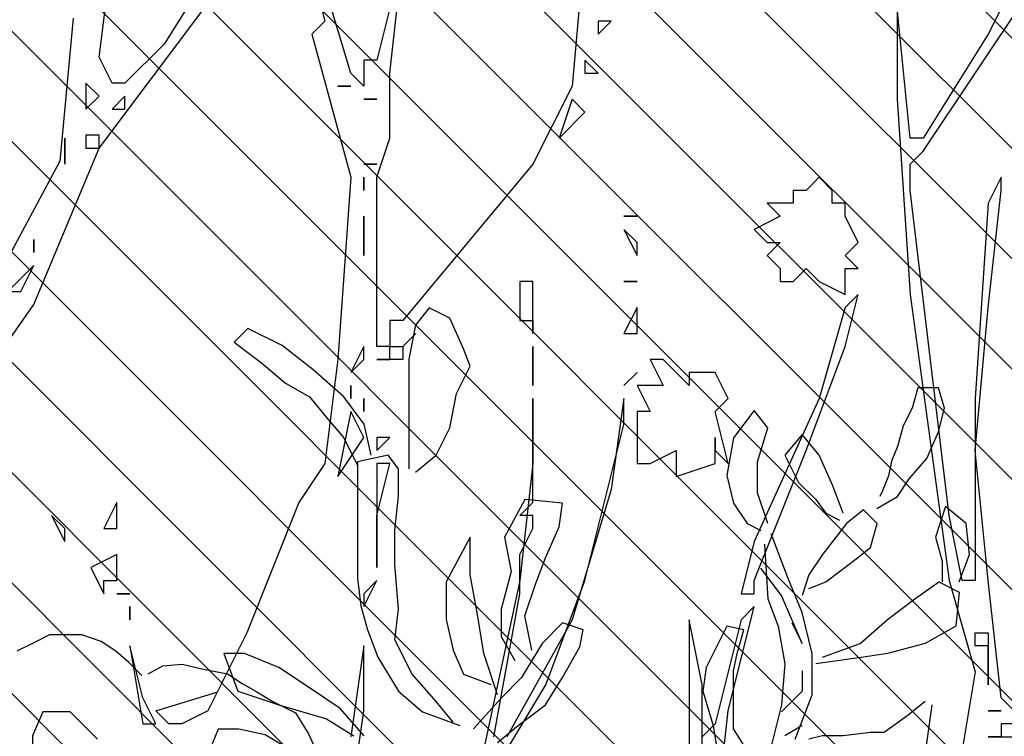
# Model space of a CAD drawing. Header units: centimetres. Extents: x 100159 to 737697, y -50084 to 234864.
# Tile 31 of 165: x 403177 to 403217, y -21079 to -21049. Entities that reach past the tile are written whole.
import ezdxf

# ---------------------------------------------------------------- set-up
doc = ezdxf.new("R2010")
doc.units = ezdxf.units.CM
doc.layers.get('0').update_dxf_attribs({"lineweight": 5})
doc.layers.add('DDL- MENUISERIES EXT', color=8, linetype='Continuous', lineweight=5)
doc.layers.add('DDL-HACHURES', color=252, linetype='Continuous', lineweight=13)
doc.layers.add('DDL- PAYSAGE', color=63, linetype='Continuous')

# ---------------------------------------------------------------- blocks, each defined once
blk = doc.blocks.new('Arbue11')
for points in [[(-0.18182, 1.40725), (-0.17126, 1.29079), (-0.13952, 1.22731), (-0.03368, 1.10029), (-0.02306, 1.10029), (-0.02306, 1.08973), (-0.02306, 1.08973), (-0.02306, 1.07917), (-0.0125, 1.07917), (-0.0125, 1.08973), (-0.0125, 1.21675), (-0.02306, 1.24849), (-0.02306, 1.30141), (-0.03368, 1.39663)], [(-0.02306, 1.35433), (-0.0125, 1.31197), (-0.0125, 1.31197), (-0.00194, 1.31197), (-0.00194, 1.30141), (-0.00194, 1.30141), (-0.00194, 1.29079), (0.00868, 1.30141), (0.04042, 1.40725)], [(0.05098, 1.42837), (0.0298, 1.34371), (0.04042, 1.33315), (0.00868, 1.21675), (0.01924, 1.06855), (0.0298, 0.98389), (0.05098, 0.95215), (0.09334, 0.84631), (0.12508, 0.78283), (0.14626, 0.77221), (0.15682, 0.77221), (0.16744, 0.78283), (0.11758, 0.79782)], [(-0.55226, 0.75109), (-0.62636, 0.85687), (-0.67928, 0.98389), (-0.80624, 1.15321)], [(-0.78506, 1.15321), (-0.7322, 1.06855), (-0.7004, 1.03681), (-0.7004, 1.03681), (-0.68984, 1.03681), (-0.67928, 1.05799), (-0.68984, 1.14265)], [(-0.6581, 1.08973), (-0.64748, 0.97333), (-0.57344, 0.83575), (-0.5417, 0.78283), (-0.53108, 0.78283), (-0.52052, 0.79339), (-0.5099, 0.88867), (-0.49934, 0.99451), (-0.5099, 1.11091), (-0.52052, 1.20613), (-0.52052, 1.21675), (-0.5099, 1.19557), (-0.49934, 1.03681), (-0.49934, 0.93097), (-0.49934, 0.90979), (-0.49934, 0.88867), (-0.48878, 0.88867), (-0.47816, 0.94159), (-0.44642, 1.20613), (-0.44642, 1.22731), (-0.45698, 1.23787), (-0.5417, 1.36489)], [(-0.55226, 1.41781), (-0.5099, 1.33315), (-0.45698, 1.24849), (-0.44642, 1.24849), (-0.44642, 1.24849), (-0.43586, 1.35433)], [(-0.43586, 1.35433), (-0.43586, 1.28023), (-0.44642, 1.12147), (-0.47816, 0.88867), (-0.49934, 0.81457), (-0.48878, 0.75109)], [(-0.28766, 0.68755), (-0.29828, 0.78283), (-0.3194, 0.86749), (-0.30884, 0.85687), (-0.28766, 0.77221), (-0.2771, 0.76165)], [(-0.2771, 0.75109), (-0.2771, 0.80401), (-0.26648, 0.85687), (-0.26648, 0.85687), (-0.26648, 0.85687), (-0.26648, 0.64525)], [(-0.0866, 0.69817), (-0.15008, 0.80401), (-0.18182, 0.88867), (-0.21356, 1.01563), (-0.21356, 1.03681), (-0.203, 0.96271), (-0.17126, 0.85687), (-0.11834, 0.76165)], [(-0.10778, 0.76165), (-0.1289, 0.87805), (-0.1289, 0.90979), (-0.13952, 0.93097), (-0.13952, 0.94159), (-0.1289, 0.94159), (-0.13952, 0.95215), (-0.13952, 1.03681), (-0.13952, 1.03681), (-0.13952, 1.01563), (-0.13952, 0.98389), (-0.1289, 0.88867), (-0.09716, 0.74047)], [(0.00868, 0.70873), (-0.00194, 0.78283), (-0.00194, 0.82513), (-0.00194, 0.82513), (-0.00194, 0.83575), (0.00868, 0.76165)], [(-0.19244, 1.33315), (-0.203, 1.34371), (-0.19244, 1.34371), (-0.19244, 1.33315)], [(-0.18182, 1.30141), (-0.19244, 1.30141), (-0.18182, 1.31197), (-0.18182, 1.31197), (-0.18182, 1.30141)], [(0.00868, 1.29079), (0.01924, 1.29079), (0.01924, 1.29079), (0.00868, 1.29079), (0.00868, 1.29079)], [(-0.18182, 1.26967), (-0.17126, 1.28023), (-0.1607, 1.24849), (-0.18182, 1.26967)], [(-0.00194, 1.28023), (-0.00194, 1.28023), (-0.00194, 1.28023), (-0.0125, 1.28023), (-0.00194, 1.28023), (-0.00194, 1.28023)], [(0.24148, 1.24849), (0.24148, 1.24849), (0.24148, 1.22731), (0.24148, 1.22731), (0.24148, 1.24849)], [(-0.00194, 1.22731), (-0.0125, 1.22731), (-0.0125, 1.22731), (-0.00194, 1.22731), (-0.00194, 1.22731)], [(-0.36176, 1.20613), (-0.36176, 1.20613), (-0.3512, 1.20613), (-0.3512, 1.19557), (-0.33002, 1.19557), (-0.34058, 1.18501), (-0.3194, 1.17439), (-0.3194, 1.17439), (-0.33002, 1.16383), (-0.33002, 1.16383), (-0.34058, 1.16383), (-0.33002, 1.15321), (-0.34058, 1.14265), (-0.34058, 1.13209), (-0.3512, 1.13209), (-0.36176, 1.14265), (-0.37232, 1.13209), (-0.37232, 1.13209), (-0.37232, 1.13209), (-0.3935, 1.12147), (-0.3935, 1.14265), (-0.40406, 1.14265), (-0.3935, 1.15321), (-0.40406, 1.16383), (-0.3935, 1.18501), (-0.3935, 1.19557), (-0.3935, 1.19557), (-0.38294, 1.19557), (-0.38294, 1.20613), (-0.38294, 1.20613), (-0.38294, 1.20613), (-0.38294, 1.20613), (-0.38294, 1.20613), (-0.37232, 1.21675), (-0.37232, 1.21675), (-0.36176, 1.20613)], [(-0.00194, 1.20613), (-0.00194, 1.20613), (-0.00194, 1.21675), (-0.00194, 1.21675), (-0.00194, 1.20613)], [(-0.22418, 1.18501), (-0.21356, 1.18501), (-0.21356, 1.18501), (-0.22418, 1.18501), (-0.22418, 1.18501)], [(-0.00194, 1.18501), (-0.00194, 1.18501), (-0.00194, 1.15321), (-0.00194, 1.15321), (-0.00194, 1.18501)], [(-0.22418, 1.16383), (-0.21356, 1.17439), (-0.22418, 1.15321), (-0.22418, 1.16383)], [(-0.22418, 1.13209), (-0.21356, 1.13209), (-0.21356, 1.13209), (-0.22418, 1.13209), (-0.22418, 1.13209)], [(-0.13952, 1.13209), (-0.1289, 1.13209), (-0.1289, 1.10029), (-0.13952, 1.10029), (-0.13952, 1.13209)], [(-0.37232, 1.03681), (-0.3194, 0.92041), (-0.30884, 0.87805), (-0.3194, 0.87805), (-0.3194, 0.88867), (-0.36176, 0.99451), (-0.3935, 1.07917), (-0.40406, 1.12147), (-0.3935, 1.11091), (-0.37232, 1.03681)], [(-0.22418, 1.11091), (-0.22418, 1.11091), (-0.21356, 1.08973), (-0.22418, 1.08973), (-0.22418, 1.11091)], [(-0.13952, 1.08973), (-0.13952, 1.10029), (-0.13952, 1.10029), (-0.13952, 1.08973)], [(-0.04424, 1.08973), (-0.04424, 1.08973), (-0.03368, 1.07917), (-0.03368, 1.07917), (-0.04424, 1.08973)], [(-0.13952, 1.05799), (-0.13952, 1.05799), (-0.13952, 1.07917), (-0.13952, 1.06855), (-0.13952, 1.05799)], [(-0.03368, 1.06855), (-0.02306, 1.06855), (-0.02306, 1.07917), (-0.03368, 1.07917), (-0.03368, 1.06855)], [(-0.00194, 1.06855), (-0.00194, 1.07917), (0.00868, 1.05799), (-0.00194, 1.06855)], [(-0.23474, 1.06855), (-0.24536, 1.04737), (-0.22418, 1.04737), (-0.23474, 1.02625), (-0.22418, 1.02625), (-0.22418, 1.01563), (-0.22418, 1.01563), (-0.22418, 0.98389), (-0.23474, 0.98389), (-0.25592, 0.99451), (-0.25592, 0.99451), (-0.25592, 0.98389), (-0.25592, 0.97333), (-0.28766, 0.98389), (-0.28766, 0.99451), (-0.29828, 0.98389), (-0.29828, 0.98389), (-0.28766, 1.02625), (-0.28766, 1.02625), (-0.28766, 1.02625), (-0.29828, 1.03681), (-0.28766, 1.05799), (-0.26648, 1.05799), (-0.26648, 1.04737), (-0.25592, 1.05799), (-0.25592, 1.05799), (-0.25592, 1.05799), (-0.25592, 1.05799), (-0.24536, 1.06855), (-0.23474, 1.06855), (-0.23474, 1.06855)], [(-0.02306, 1.06855), (-0.02306, 1.06855), (-0.0125, 1.06855), (-0.0125, 1.06855), (-0.02306, 1.06855)], [(-0.21356, 1.04737), (-0.22418, 1.05799), (-0.21356, 1.04737), (-0.21356, 1.04737)], [(-0.13952, 1.04737), (-0.13952, 1.04737), (-0.13952, 1.05799), (-0.13952, 1.05799), (-0.13952, 1.04737)], [(0.00868, 1.04737), (0.00868, 1.04737), (0.00868, 1.03681), (0.00868, 1.04737)], [(-0.66866, 1.01563), (-0.67928, 1.02625), (-0.66866, 1.03681), (-0.66866, 1.02625), (-0.66866, 1.01563)], [(-0.00194, 1.02625), (-0.00194, 1.02625), (-0.00194, 1.03681), (-0.00194, 1.03681), (-0.00194, 1.02625)], [(-0.7004, 1.01563), (-0.7004, 1.02625), (-0.68984, 1.01563), (-0.7004, 1.01563)], [(-0.00194, 1.00507), (0.00868, 1.02625), (0.01924, 0.97333), (-0.00194, 1.00507)], [(-0.28766, 0.99451), (-0.28766, 0.99451), (-0.28766, 1.00507), (-0.28766, 1.00507), (-0.28766, 0.99451)], [(-0.0125, 0.99451), (-0.02306, 1.00507), (-0.0125, 1.00507), (-0.0125, 0.99451)], [(-0.67928, 0.99451), (-0.66866, 0.99451), (-0.66866, 0.98389), (-0.67928, 0.98389), (-0.67928, 0.99451)], [(-0.0125, 0.89923), (-0.0125, 0.94159), (-0.02306, 0.98389), (-0.0125, 0.98389), (-0.0125, 0.89923)], [(0.19918, 0.93097), (0.19918, 0.95215), (0.20974, 0.93097), (0.19918, 0.93097)], [(0.2521, 0.94159), (0.2521, 0.94159), (0.24148, 0.92041), (0.24148, 0.93097), (0.2521, 0.94159)], [(-0.62636, 0.90979), (-0.62636, 0.90979), (-0.62636, 0.89923), (-0.62636, 0.89923), (-0.62636, 0.90979)], [(0.20974, 0.87805), (0.20974, 0.88867), (0.19918, 0.88867), (0.19918, 0.90979), (0.19918, 0.90979), (0.2203, 0.89923), (0.20974, 0.87805)], [(-0.60518, 0.86749), (-0.61574, 0.86749), (-0.62636, 0.88867), (-0.61574, 0.87805), (-0.60518, 0.86749)], [(-0.00194, 0.87805), (-0.00194, 0.86749), (-0.0125, 0.88867), (-0.0125, 0.88867), (-0.00194, 0.87805)], [(0.18856, 0.87805), (0.19918, 0.87805), (0.19918, 0.87805), (0.18856, 0.87805), (0.18856, 0.87805)], [(0.18856, 0.85687), (0.18856, 0.85687), (0.18856, 0.86749), (0.18856, 0.86749), (0.18856, 0.85687)], [(-0.5099, 0.83575), (-0.49934, 0.83575), (-0.49934, 0.84631), (-0.5099, 0.84631), (-0.5099, 0.83575)], [(-0.5099, 0.83575), (-0.5099, 0.83575), (-0.5099, 0.80401), (-0.5099, 0.80401), (-0.5099, 0.83575)], [(0.178, 0.77221), (0.16744, 0.77221), (0.178, 0.79339), (0.18856, 0.83575), (0.18856, 0.83575), (0.178, 0.77221)], [(-0.5099, 0.78283), (-0.52052, 0.78283), (-0.5099, 0.78283), (-0.5099, 0.78283), (-0.5099, 0.78283)], [(-0.52052, 0.77221), (-0.52052, 0.77221), (-0.52052, 0.76165), (-0.5099, 0.76165), (-0.5099, 0.76165), (-0.53108, 0.76165), (-0.53108, 0.75109), (-0.53108, 0.74047), (-0.55226, 0.76165), (-0.55226, 0.77221), (-0.53108, 0.77221), (-0.52052, 0.77221)]]:
    blk.add_lwpolyline(points)
blk = doc.blocks.new('ARBUST3')
at = {"color": 0}
for p, q in [((-1.70069, 0.87836), (-1.68473, 0.88634)), ((-1.68473, 0.88634), (-1.67409, 0.87303)), ((-1.71133, 0.8544), (-1.70069, 0.87836)), ((-1.67409, 0.87303), (-1.66877, 0.84642)), ((-1.57036, 0.85706), (-1.54377, 0.87037)), ((-1.54377, 0.87037), (-1.53313, 0.85973)), ((-1.53313, 0.85973), (-1.5544, 0.84376)), ((-1.71665, 0.8411), (-1.71133, 0.8544)), ((-1.5943, 0.83843), (-1.57036, 0.85706)), ((-1.66877, 0.84642), (-1.66877, 0.82779)), ((-1.5544, 0.84376), (-1.57302, 0.82779)), ((-1.70601, 0.8198), (-1.71665, 0.8411)), ((-1.61824, 0.81714), (-1.5943, 0.83843)), ((-1.66877, 0.82779), (-1.66877, 0.8065)), ((-1.57302, 0.82779), (-1.59164, 0.81714)), ((-2.08538, 0.80827), (-2.0808, 0.82429)), ((-2.0808, 0.82429), (-2.0648, 0.82429)), ((-2.0648, 0.82429), (-2.06022, 0.80827)), ((-1.70069, 0.79319), (-1.70601, 0.8198)), ((-1.6342, 0.79585), (-1.61824, 0.81714)), ((-1.59164, 0.81714), (-1.60494, 0.80117)), ((-2.0808, 0.78997), (-2.08538, 0.80827)), ((-2.06022, 0.80827), (-2.05336, 0.79454)), ((-1.94805, 0.79319), (-1.93741, 0.8065)), ((-1.93741, 0.8065), (-1.92145, 0.7852)), ((-1.66877, 0.8065), (-1.66877, 0.78254)), ((-1.60494, 0.80117), (-1.61824, 0.7852)), ((-2.07166, 0.76937), (-2.0808, 0.78997)), ((-2.05336, 0.79454), (-2.04879, 0.77853)), ((-1.94007, 0.76657), (-1.94805, 0.79319)), ((-1.69005, 0.7719), (-1.70069, 0.79319)), ((-1.63952, 0.7719), (-1.6342, 0.79585)), ((-1.98794, 0.7719), (-1.97465, 0.78787)), ((-1.97465, 0.78787), (-1.96135, 0.7719)), ((-1.92145, 0.7852), (-1.91613, 0.75593)), ((-1.66877, 0.78254), (-1.66877, 0.76125)), ((-1.61824, 0.7852), (-1.62888, 0.76391)), ((-2.04879, 0.77853), (-2.04422, 0.76709)), ((-2.05794, 0.75336), (-2.07166, 0.76937)), ((-2.04422, 0.76709), (-2.04193, 0.75565)), ((-1.99858, 0.74794), (-1.98794, 0.7719)), ((-1.96135, 0.7719), (-1.97199, 0.7506)), ((-1.94007, 0.74262), (-1.94007, 0.76657)), ((-1.67409, 0.75859), (-1.69005, 0.7719)), ((-1.66079, 0.76125), (-1.65282, 0.7719)), ((-1.65282, 0.7719), (-1.62888, 0.76657)), ((-1.62888, 0.76657), (-1.62888, 0.73996)), ((-1.66079, 0.73996), (-1.66079, 0.76125)), ((-2.04879, 0.73963), (-2.05794, 0.75336)), ((-2.04193, 0.75565), (-2.03736, 0.74421)), ((-1.97199, 0.7506), (-1.98529, 0.7373)), ((-1.91613, 0.75593), (-1.92145, 0.73464)), ((-2.03736, 0.74421), (-2.03507, 0.73963)), ((-2.00656, 0.72665), (-1.99858, 0.74794)), ((-2.03279, 0.73048), (-2.04879, 0.73963)), ((-1.98529, 0.7373), (-1.99326, 0.72665)), ((-1.94805, 0.71867), (-1.94007, 0.74262)), ((-1.78846, 0.73464), (-1.75921, 0.7373)), ((-1.75921, 0.7373), (-1.74325, 0.70802)), ((-1.65813, 0.71334), (-1.66079, 0.73996)), ((-1.62888, 0.73996), (-1.62888, 0.71068)), ((-2.10231, 0.71867), (-2.08636, 0.73197)), ((-2.08636, 0.73197), (-2.07838, 0.70802)), ((-2.03316, 0.71867), (-2.02252, 0.72931)), ((-2.02252, 0.72931), (-2.00922, 0.71867)), ((-1.92145, 0.73464), (-1.93209, 0.71867)), ((-1.7858, 0.716), (-1.78846, 0.73464)), ((-1.99326, 0.72665), (-2.0039, 0.72133)), ((-2.10497, 0.69471), (-2.10231, 0.71867)), ((-2.02784, 0.70004), (-2.03316, 0.71867)), ((-2.00922, 0.71867), (-1.9906, 0.69471)), ((-1.93209, 0.71867), (-1.94273, 0.71334)), ((-1.77516, 0.69205), (-1.7858, 0.716)), ((-1.65813, 0.68673), (-1.65813, 0.71334)), ((-2.07838, 0.70802), (-2.0837, 0.68939)), ((-1.96401, 0.67608), (-1.95071, 0.71068)), ((-1.74325, 0.70802), (-1.74857, 0.68141)), ((-1.71665, 0.70802), (-1.69803, 0.67342)), ((-1.71665, 0.67874), (-1.71665, 0.70802)), ((-1.62888, 0.71068), (-1.62888, 0.67608)), ((-2.01454, 0.68939), (-2.02784, 0.70004)), ((-1.94539, 0.7027), (-1.94805, 0.66011)), ((-2.09699, 0.67342), (-2.10497, 0.69471)), ((-2.0837, 0.68939), (-2.0837, 0.67342)), ((-1.99326, 0.67342), (-2.01454, 0.68939)), ((-1.9906, 0.69471), (-1.97997, 0.67874)), ((-1.76718, 0.67076), (-1.77516, 0.69205)), ((-1.95869, 0.66277), (-1.94273, 0.68407)), ((-1.66079, 0.65213), (-1.65813, 0.68673)), ((-1.97997, 0.67874), (-1.97465, 0.66277)), ((-1.97465, 0.64947), (-1.96401, 0.67608)), ((-1.74857, 0.68141), (-1.74059, 0.65213)), ((-1.72197, 0.64947), (-1.71665, 0.67874)), ((-1.62888, 0.67608), (-1.63154, 0.65479)), ((-2.08104, 0.67342), (-2.09699, 0.66544)), ((-2.06242, 0.66011), (-2.08104, 0.67342)), ((-1.97997, 0.6681), (-1.99326, 0.67342)), ((-1.75921, 0.64681), (-1.76718, 0.67076)), ((-1.69803, 0.67342), (-1.69803, 0.64414)), ((-2.09699, 0.66544), (-2.09434, 0.63882)), ((-2.04114, 0.64414), (-2.06242, 0.66011)), ((-1.97465, 0.62551), (-1.95869, 0.66277)), ((-1.94805, 0.66011), (-1.95603, 0.63882)), ((-1.74059, 0.65213), (-1.74059, 0.63084)), ((-1.65813, 0.62818), (-1.66079, 0.65213)), ((-1.63154, 0.65479), (-1.63686, 0.63616)), ((-2.01986, 0.62551), (-2.04114, 0.64414)), ((-1.98263, 0.61753), (-1.97465, 0.64947)), ((-1.76453, 0.62019), (-1.75921, 0.64681)), ((-1.72729, 0.61753), (-1.72197, 0.64947)), ((-1.69803, 0.64414), (-1.70335, 0.62019)), ((-2.09434, 0.63882), (-2.0704, 0.62551)), ((-1.96667, 0.64148), (-1.97465, 0.62551)), ((-1.95603, 0.63882), (-1.96135, 0.60954)), ((-1.92943, 0.63616), (-1.91613, 0.63882)), ((-1.92411, 0.61753), (-1.92943, 0.63616)), ((-1.91613, 0.63882), (-1.90017, 0.60688)), ((-1.80442, 0.63616), (-1.78846, 0.64148)), ((-1.80176, 0.62285), (-1.80442, 0.63616)), ((-1.78846, 0.64148), (-1.7725, 0.62551)), ((-1.63686, 0.63616), (-1.64484, 0.61487)), ((-1.74059, 0.63084), (-1.75123, 0.61221)), ((-1.67143, 0.60156), (-1.65813, 0.62818)), ((-2.0704, 0.62551), (-2.04114, 0.61753)), ((-1.9906, 0.61487), (-2.01986, 0.62551)), ((-1.78846, 0.5989), (-1.80176, 0.62285)), ((-1.7725, 0.62551), (-1.75655, 0.5989)), ((-2.04114, 0.61753), (-2.02252, 0.61487)), ((-2.02252, 0.61487), (-1.98529, 0.60954)), ((-1.98263, 0.58559), (-1.98263, 0.61753)), ((-1.92145, 0.60422), (-1.92411, 0.61753)), ((-1.73793, 0.58559), (-1.72729, 0.61753)), ((-1.70335, 0.62019), (-1.71133, 0.60156)), ((-1.64484, 0.61487), (-1.66079, 0.58825)), ((-1.5677, 0.60688), (-1.54111, 0.61753)), ((-1.54111, 0.61753), (-1.52515, 0.61753)), ((-1.52515, 0.61753), (-1.53579, 0.58825)), ((-1.96135, 0.60954), (-1.95869, 0.57761)), ((-1.90017, 0.60688), (-1.89751, 0.58825)), ((-1.59164, 0.59091), (-1.5677, 0.60688)), ((-1.97465, 0.60422), (-1.97465, 0.58825)), ((-1.92145, 0.57494), (-1.92145, 0.60422)), ((-1.77516, 0.57761), (-1.78846, 0.5989)), ((-1.75655, 0.5989), (-1.74059, 0.58293)), ((-1.71133, 0.60156), (-1.73261, 0.59358)), ((-1.69005, 0.58027), (-1.67143, 0.60156)), ((-0.17399, 0.594), (-0.15887, 0.59904)), ((-0.15887, 0.59904), (-0.14753, 0.59904)), ((-0.14753, 0.59904), (-0.13367, 0.59904)), ((-0.13367, 0.59904), (-0.12107, 0.59273)), ((-1.61558, 0.57494), (-1.59164, 0.59091)), ((-0.18533, 0.58643), (-0.17399, 0.594)), ((-0.12107, 0.59273), (-0.10847, 0.58643)), ((-1.96933, 0.55099), (-1.98263, 0.58559)), ((-1.97465, 0.58825), (-1.95869, 0.57228)), ((-1.89751, 0.58825), (-1.90549, 0.56164)), ((-1.74059, 0.58293), (-1.71931, 0.55898)), ((-1.66079, 0.58825), (-1.67941, 0.57228)), ((-1.53579, 0.58825), (-1.5677, 0.57761)), ((-0.19541, 0.57761), (-0.18533, 0.58643)), ((-2.07572, 0.57761), (-2.0704, 0.54035)), ((-2.0704, 0.58027), (-2.0571, 0.56962)), ((-1.95869, 0.57761), (-1.95071, 0.54567)), ((-1.92145, 0.55898), (-1.92145, 0.57494)), ((-1.75389, 0.56164), (-1.77516, 0.57761)), ((-1.70335, 0.5643), (-1.69005, 0.58027)), ((-1.6342, 0.55365), (-1.61558, 0.57494)), ((-1.5677, 0.57761), (-1.60494, 0.56696)), ((-0.23698, 0.57635), (-0.2521, 0.57256)), ((-0.22186, 0.57509), (-0.23698, 0.57635)), ((-0.21052, 0.56878), (-0.22186, 0.57509)), ((-0.20548, 0.56752), (-0.19541, 0.57761)), ((-2.0571, 0.56962), (-2.03848, 0.55631)), ((-1.67941, 0.57228), (-1.70867, 0.56164)), ((-1.60494, 0.56696), (-1.62622, 0.55365)), ((-1.42674, 0.55099), (-1.40546, 0.57228)), ((-1.40546, 0.57228), (-1.38418, 0.57228)), ((-1.38418, 0.57228), (-1.3762, 0.55365)), ((-0.27226, 0.56878), (-0.2836, 0.56122)), ((-0.2521, 0.57256), (-0.27226, 0.56878)), ((-1.97465, 0.56164), (-1.96135, 0.55365)), ((-1.94007, 0.5297), (-1.92145, 0.55898)), ((-1.90549, 0.56164), (-1.90815, 0.54567)), ((-1.73793, 0.54833), (-1.75389, 0.56164)), ((-0.2836, 0.56122), (-0.29494, 0.55491)), ((-2.03848, 0.55631), (-2.02784, 0.55631)), ((-2.02784, 0.55631), (-2.00656, 0.55365)), ((-2.00656, 0.55365), (-1.9906, 0.55365)), ((-1.9906, 0.55365), (-1.97997, 0.55099)), ((-1.58006, 0.54058), (-1.5572, 0.55431)), ((-1.5572, 0.55431), (-1.53662, 0.55888)), ((-1.53662, 0.55888), (-1.52061, 0.55888)), ((-1.52061, 0.55888), (-1.51604, 0.54744)), ((-1.3762, 0.55365), (-1.3762, 0.5297)), ((-0.29494, 0.55491), (-0.30754, 0.54735)), ((-0.30754, 0.54735), (-0.32518, 0.53852)), ((-0.32518, 0.53852), (-0.33526, 0.52214)), ((-0.33526, 0.52214), (-0.3403, 0.51079))]:
    blk.add_line(p, q, dxfattribs=at)

msp = doc.modelspace()

# ---------------------------------------------------------------- hatches: boundary and pattern name
at = {"layer": 'DDL- MENUISERIES EXT', "lineweight": 5, "true_color": 0x7aafdf}
h = msp.add_hatch(dxfattribs=at)
h.set_pattern_fill('ANSI31', color=143, angle=-180)
h.set_pattern_definition([(135, (370570.8384, 148639.5072), (-2.24506403, -2.24506403), [])])
h.paths.add_polyline_path([(402585.112, -21094.671), (403224.121, -21094.671), (403224.121, -20791.613), (402585.112, -20791.613)])
at = {"layer": 'DDL-HACHURES'}
h = msp.add_hatch(dxfattribs=at)
h.set_pattern_fill('ANSI31', color=256, scale=5, angle=180)
h.set_pattern_definition([(315, (487101.846, -21236.112), (11.2253202, 11.2253202), [])])
edge = h.paths.add_edge_path()
edge.add_line((428241.223, -20411.342), (430732.326, -20411.377))
edge.add_line((430732.326, -20411.377), (430732.469, -20542.781))
edge.add_line((430732.469, -20542.781), (430771.842, -20569.512))
edge.add_line((430771.842, -20569.512), (430771.842, -20447.377))
edge.add_line((430771.842, -20447.377), (431572.594, -20447.377))
edge.add_line((431572.594, -20447.377), (431572.594, -20557.358))
edge.add_line((431572.594, -20557.358), (431592.594, -20570.936))
edge.add_line((431592.594, -20570.936), (431592.594, -20447.377))
edge.add_line((431592.594, -20447.377), (431852.489, -20447.377))
edge.add_line((431852.489, -20447.377), (431852.489, -20557.286))
edge.add_line((431852.489, -20557.286), (431872.594, -20570.512))
edge.add_line((431872.594, -20570.512), (431872.594, -20447.377))
edge.add_line((431872.594, -20447.377), (432672.944, -20447.377))
edge.add_line((432672.944, -20447.377), (432672.944, -20556.215))
edge.add_line((432672.944, -20556.215), (432712.53, -20583.09))
edge.add_line((432712.53, -20583.09), (432712.53, -20413.377))
edge.add_line((432712.53, -20413.377), (432730.53, -20413.377))
edge.add_line((432730.53, -20413.377), (432730.53, -20431.377))
edge.add_line((432730.53, -20431.377), (432952.464, -20432.308))
edge.add_line((432952.464, -20432.308), (432952.464, -20471.377))
edge.add_line((432952.464, -20471.377), (432972.464, -20471.377))
edge.add_line((432972.464, -20471.377), (432972.464, -20431.377))
edge.add_line((432972.464, -20431.377), (433251.467, -20430.076))
edge.add_line((433251.467, -20430.076), (433251.467, -20605.165))
edge.add_line((433251.467, -20605.165), (433271.467, -20596.83))
edge.add_line((433271.467, -20596.83), (433271.467, -20431.377))
edge.add_line((433271.467, -20431.377), (433772.53, -20431.377))
edge.add_line((433772.53, -20431.377), (433772.53, -20596.83))
edge.add_line((433772.53, -20596.83), (433792.53, -20603.864))
edge.add_line((433792.53, -20603.864), (433792.53, -20431.377))
edge.add_line((433792.53, -20431.377), (433812.532, -20431.377))
edge.add_line((433812.532, -20431.377), (433812.532, -20471.377))
edge.add_line((433812.532, -20471.377), (433832.532, -20471.377))
edge.add_line((433832.532, -20471.377), (433832.532, -20411.377))
edge.add_line((433832.532, -20411.377), (434044.531, -20411.377))
edge.add_line((434044.531, -20411.377), (434044.531, -20426.377))
edge.add_line((434044.531, -20426.377), (435404.807, -20480.764))
edge.add_line((435404.807, -20480.764), (435404.807, -20469.769))
edge.add_line((435404.807, -20469.769), (435547.248, -20477.825))
edge.add_line((435547.248, -20477.825), (435546.926, -20489.675))
edge.add_line((435546.926, -20489.675), (437193.368, -20551.115))
edge.add_line((437193.368, -20551.115), (437732.1, -20616.411))
edge.add_line((437732.1, -20616.411), (437732.1, -20631.411))
edge.add_line((437732.1, -20631.411), (438339.416, -20630.913))
edge.add_line((438339.416, -20630.913), (438339.416, -20615.913))
edge.add_line((438339.416, -20615.913), (438805.023, -20610.193))
edge.add_line((438805.023, -20610.193), (438811.747, -21068.427))
edge.add_line((438811.747, -21068.427), (421995.953, -21014.17))
edge.add_line((421995.953, -21014.17), (423667.654, -20634.342))
edge.add_arc((423727.96, -20641.842), 60.77, 172.91073, 187.08927)
edge.add_arc((424337.298, -76079283.802), 76058634.463, 89.99949554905, 90.00050445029, ccw=False)
edge.add_line((425006.944, -20649.342), (425006.944, -20612.039))
edge.add_line((425006.944, -20612.039), (425953.543, -20512.039))
edge.add_line((425953.543, -20512.039), (428241.223, -20411.342))

# ---------------------------------------------------------------- block references
at = {"layer": 'DDL- PAYSAGE', "color": 85, "lineweight": 0, "true_color": 0x58ba48, "xscale": -50, "yscale": 50, "zscale": 50}
for p in [(403146.271, -21103.903), (403190.912, -21116.726)]:
    msp.add_blockref('Arbue11', p, dxfattribs=at)
at = {"layer": 'DDL- PAYSAGE', "lineweight": 0, "xscale": -52.31091090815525, "yscale": 52.31091090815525, "zscale": 52.31091090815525}
for p in [(403171.223, -21105.837), (403105.536, -21107.566)]:
    msp.add_blockref('ARBUST3', p, dxfattribs=at)

doc.saveas('drawing.dxf')
